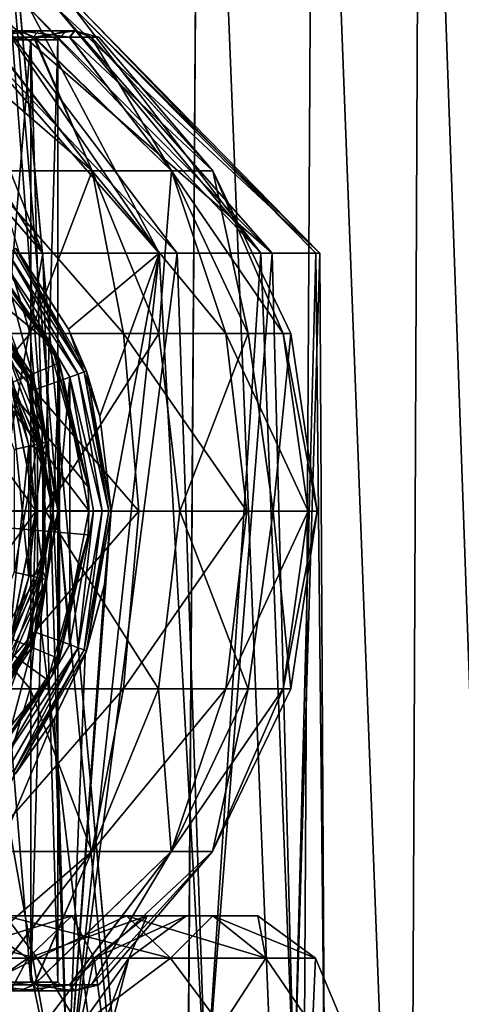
# Model space of a CAD drawing. Header units: metres. Extents: x -90 to 90, y -173 to 74.
# Tile 92 of 256: x -56.43 to -51.46, y 50.45 to 61.53. Entities that reach past the tile are written whole.
import ezdxf

# ---------------------------------------------------------------- set-up
doc = ezdxf.new("R2010")
doc.units = ezdxf.units.M
doc.layers.add('solid_509418', color=7, linetype='CONTINUOUS')

msp = doc.modelspace()

# ---------------------------------------------------------------- linework, layer by layer
at = {"layer": 'solid_509418'}
for points in [[(-54.587311, 41.5, -11.819594), (-57.339752, 41.5, -12.7249), (-57.148739, 69.558487, -12.683466)], [(-54.587311, 41.5, -11.819594), (-57.148739, 69.558487, -12.683466), (-54.399517, 69.558502, -11.731777)], [(-54.58865, 41.5, 11.820208), (-54.398487, 69.558495, 11.731284), (-57.148026, 69.558479, 12.683306)], [(-57.148026, 69.558479, 12.683306), (-56.197464, 57.240456, 12.43144), (-56, 56, 12.369317)], [(-54.58865, 41.5, 11.820208), (-57.148026, 69.558479, 12.683306), (-56, 56, 12.369317)], [(-57.148026, 69.558479, 12.683306), (-56.765438, 58.353294, 12.591172), (-56.197464, 57.240456, 12.43144)], [(-54.58865, 41.5, 11.820208), (-53.273357, 41.5, 11.124401), (-54.398487, 69.558495, 11.731284)], [(-53.272034, 41.5, -11.1236), (-54.587311, 41.5, -11.819594), (-54.399517, 69.558502, -11.731777)], [(-53.272034, 41.5, -11.1236), (-54.399517, 69.558502, -11.731777), (-53.116482, 69.558502, -11.028017)], [(-53.273357, 41.5, 11.124401), (-53.115471, 69.558502, 11.027386), (-54.398487, 69.558495, 11.731284)], [(-53.273357, 41.5, 11.124401), (-52.044079, 41.5, 10.281212), (-53.115471, 69.558502, 11.027386)], [(-52.042858, 41.5, -10.280268), (-53.272034, 41.5, -11.1236), (-53.116482, 69.558502, -11.028017)], [(-52.042858, 41.5, -10.280268), (-53.116482, 69.558502, -11.028017), (-51.920506, 69.558502, -10.184387)], [(-52.044079, 41.5, 10.281212), (-51.919579, 69.558502, 10.183653), (-53.115471, 69.558502, 11.027386)], [(-52.044079, 41.5, 10.281212), (-50.924114, 41.5, 9.307431), (-51.919579, 69.558502, 10.183653)], [(-50.923035, 41.5, -9.30638), (-52.042858, 41.5, -10.280268), (-51.920506, 69.558502, -10.184387)], [(-50.923035, 41.5, -9.30638), (-51.920506, 69.558502, -10.184387), (-50.827896, 69.558502, -9.212629)], [(-50.924114, 41.5, 9.307431), (-50.82708, 69.558502, 9.211816), (-51.919579, 69.558502, 10.183653)], [(-56.168663, 58.900002, -5.8584), (-57.875, 61.650002, -3.680608), (-58.546413, 61.650002, -3.993694)], [(-58.001099, 58.900002, -6.708532), (-56.168663, 58.900002, -5.8584), (-58.546413, 61.650002, -3.993694)], [(-56.168663, 58.900002, -5.8584), (-57.268154, 61.650002, -3.255689), (-57.875, 61.650002, -3.680608)], [(-54.858685, 58.900002, 4.750459), (-57.268154, 61.650002, 3.255689), (-56.744312, 61.650002, 2.731847)], [(-54.858685, 58.900002, 4.750459), (-56.429287, 58.900002, 6.020797), (-57.268154, 61.650002, 3.255689)], [(-54.655285, 58.900002, -4.5204), (-56.744312, 61.650002, -2.731847), (-57.268154, 61.650002, -3.255689)], [(-56.168663, 58.900002, -5.8584), (-54.655285, 58.900002, -4.5204), (-57.268154, 61.650002, -3.255689)], [(-54.858685, 58.900002, 4.750459), (-56.744312, 61.650002, 2.731847), (-56.319393, 61.650002, 2.125)], [(-53.586998, 58.900002, -2.805957), (-56.319393, 61.650002, -2.125), (-56.744312, 61.650002, -2.731847)], [(-54.655285, 58.900002, -4.5204), (-53.586998, 58.900002, -2.805957), (-56.744312, 61.650002, -2.731847)], [(-53.716232, 58.900002, 3.084518), (-56.319393, 61.650002, 2.125), (-56.006306, 61.650002, 1.453586)], [(-53.716232, 58.900002, 3.084518), (-54.858685, 58.900002, 4.750459), (-56.319393, 61.650002, 2.125)], [(-53.586998, 58.900002, -2.805957), (-56.006306, 61.650002, -1.453586), (-56.319393, 61.650002, -2.125)], [(-53.716232, 58.900002, 3.084518), (-56.006306, 61.650002, 1.453586), (-55.814568, 61.650002, 0.738005)], [(-53.052761, 58.900002, -0.857843), (-55.814568, 61.650002, -0.738005), (-56.006306, 61.650002, -1.453586)], [(-53.586998, 58.900002, -2.805957), (-53.052761, 58.900002, -0.857843), (-56.006306, 61.650002, -1.453586)], [(-53.097073, 58.900002, 1.161709), (-55.814568, 61.650002, 0.738005), (-55.75, 61.650002)], [(-53.097073, 58.900002, 1.161709), (-53.716232, 58.900002, 3.084518), (-55.814568, 61.650002, 0.738005)], [(-53.052761, 58.900002, -0.857843), (-55.75, 61.650002), (-55.814568, 61.650002, -0.738005)], [(-53.052761, 58.900002, -0.857843), (-53.097073, 58.900002, 1.161709), (-55.75, 61.650002)], [(-57.466496, 61.400002, 3.433861), (-56.784424, 61.330074, 3.090772), (-56.424908, 61.400002, 2.330418)], [(-57.466496, 61.400002, 3.433861), (-56.424908, 61.400002, 2.330418), (-57.100925, 61.400002, 2.899075)], [(-57.171574, 61.299999, 2.828427), (-57.100925, 61.400002, 2.899075), (-56.212009, 61.400002, 1.568668)], [(-57.171574, 61.299999, 2.828427), (-56.212009, 61.400002, 1.568668), (-56.304482, 61.299999, 1.530734)], [(-56.304482, 61.299999, -1.530734), (-57.100925, 61.400002, -2.899075), (-57.171574, 61.299999, -2.828427)], [(-56.424908, 61.400002, 2.330418), (-56.212009, 61.400002, 1.568668), (-57.100925, 61.400002, 2.899075)], [(-56.432484, 61.400002, -2.342019), (-57.100925, 61.400002, -2.899075), (-56.212009, 61.400002, -1.568668)], [(-56.304482, 61.299999, -1.530734), (-56.212009, 61.400002, -1.568668), (-57.100925, 61.400002, -2.899075)], [(-56.432484, 61.400002, -2.342019), (-56.27166, 61.330074, -2.447916), (-56.793423, 61.330074, -3.100108)], [(-56.424908, 61.400002, 2.330418), (-56.784424, 61.330074, 3.090772), (-56.263672, 61.330074, 2.435705)], [(-55.812431, 61.400002, -0.822662), (-56.27166, 61.330074, -2.447916), (-56.432484, 61.400002, -2.342019)], [(-55.812431, 61.400002, -0.822662), (-56.432484, 61.400002, -2.342019), (-56.212009, 61.400002, -1.568668)], [(-56.424908, 61.400002, 2.330418), (-56.263672, 61.330074, 2.435705), (-55.863056, 61.330074, 1.666879)], [(-56.424908, 61.400002, 2.330418), (-55.863056, 61.330074, 1.666879), (-55.809784, 61.400002, 0.809062)], [(-56.424908, 61.400002, 2.330418), (-55.809784, 61.400002, 0.809062), (-56.212009, 61.400002, 1.568668)], [(-56.304482, 61.299999, 1.530734), (-56.212009, 61.400002, 1.568668), (-55.900002, 61.400002)], [(-56.304482, 61.299999, 1.530734), (-55.900002, 61.400002), (-56, 61.299999)], [(-56, 61.299999), (-56.212009, 61.400002, -1.568668), (-56.304482, 61.299999, -1.530734)], [(-55.812431, 61.400002, -0.822662), (-55.868599, 61.330074, -1.680575), (-56.27166, 61.330074, -2.447916)], [(-55.809784, 61.400002, 0.809062), (-55.900002, 61.400002), (-56.212009, 61.400002, 1.568668)], [(-55.812431, 61.400002, -0.822662), (-56.212009, 61.400002, -1.568668), (-55.900002, 61.400002)], [(-56, 61.299999), (-55.900002, 61.400002), (-56.212009, 61.400002, -1.568668)], [(-55.809784, 61.400002, 0.809062), (-55.812431, 61.400002, -0.822662), (-55.900002, 61.400002)], [(-55.812431, 61.400002, -0.822662), (-55.623474, 61.330074, -0.859548), (-55.868599, 61.330074, -1.680575)], [(-55.809784, 61.400002, 0.809062), (-55.863056, 61.330074, 1.666879), (-55.620686, 61.330074, 0.845219)], [(-55.812431, 61.400002, -0.822662), (-55.539871, 61.330074, -0.00731), (-55.623474, 61.330074, -0.859548)], [(-55.809784, 61.400002, 0.809062), (-55.539871, 61.330074, -0.00731), (-55.812431, 61.400002, -0.822662)], [(-55.809784, 61.400002, 0.809062), (-55.620686, 61.330074, 0.845219), (-55.539871, 61.330074, -0.00731)], [(-55.61425, 59.824348, 3.800273), (-56.784424, 61.330074, 3.090772), (-57.351952, 61.330074, 3.58896)], [(-56.862564, 59.824348, 4.881944), (-55.61425, 59.824348, 3.800273), (-57.351952, 61.330074, 3.58896)], [(-56.304482, 50.700001, -1.530734), (-56.304482, 61.299999, -1.530734), (-57.171574, 61.299999, -2.828427)], [(-57.171574, 50.700001, -2.828427), (-56.304482, 50.700001, -1.530734), (-57.171574, 61.299999, -2.828427)], [(-57.171574, 50.700001, 2.828427), (-57.171574, 61.299999, 2.828427), (-56.304482, 61.299999, 1.530734)], [(-56.304482, 50.700001, 1.530734), (-57.171574, 50.700001, 2.828427), (-56.304482, 61.299999, 1.530734)], [(-55.61425, 59.824348, -3.800273), (-56.862564, 59.824348, -4.881944), (-56.793423, 61.330074, -3.100108)], [(-55.61425, 59.824348, -3.800273), (-56.793423, 61.330074, -3.100108), (-56.27166, 61.330074, -2.447916)], [(-55.61425, 59.824348, 3.800273), (-56.263672, 61.330074, 2.435705), (-56.784424, 61.330074, 3.090772)], [(-56, 50.700001), (-56, 61.299999), (-56.304482, 61.299999, -1.530734)], [(-56.304482, 50.700001, -1.530734), (-56, 50.700001), (-56.304482, 61.299999, -1.530734)], [(-56.304482, 50.700001, 1.530734), (-56, 61.299999), (-56, 50.700001)], [(-56.304482, 50.700001, 1.530734), (-56.304482, 61.299999, 1.530734), (-56, 61.299999)], [(-54.721245, 59.824348, -2.410727), (-56.27166, 61.330074, -2.447916), (-55.868599, 61.330074, -1.680575)], [(-54.721245, 59.824348, -2.410727), (-55.61425, 59.824348, -3.800273), (-56.27166, 61.330074, -2.447916)], [(-54.721245, 59.824348, 2.410727), (-55.863056, 61.330074, 1.666879), (-56.263672, 61.330074, 2.435705)], [(-55.61425, 59.824348, 3.800273), (-54.721245, 59.824348, 2.410727), (-56.263672, 61.330074, 2.435705)], [(-54.721245, 59.824348, -2.410727), (-55.868599, 61.330074, -1.680575), (-55.623474, 61.330074, -0.859548)], [(-54.25589, 59.824348, 0.825878), (-55.620686, 61.330074, 0.845219), (-55.863056, 61.330074, 1.666879)], [(-54.721245, 59.824348, 2.410727), (-54.25589, 59.824348, 0.825878), (-55.863056, 61.330074, 1.666879)], [(-54.25589, 59.824348, -0.825878), (-55.623474, 61.330074, -0.859548), (-55.539871, 61.330074, -0.00731)], [(-54.25589, 59.824348, -0.825878), (-54.721245, 59.824348, -2.410727), (-55.623474, 61.330074, -0.859548)], [(-54.25589, 59.824348, 0.825878), (-55.539871, 61.330074, -0.00731), (-55.620686, 61.330074, 0.845219)], [(-54.25589, 59.824348, 0.825878), (-54.25589, 59.824348, -0.825878), (-55.539871, 61.330074, -0.00731)], [(-56.111576, 57.902931, 7.063776), (-55.65844, 56.270809, 7.099362), (-58.75, 60.066586, 6.934354)], [(-55.650002, 56, 7.099988), (-58.75, 60.066586, 6.934354), (-55.65844, 56.270809, 7.099362)], [(-56.111576, 57.902931, 7.063776), (-58.75, 60.066586, 6.934354), (-57.195557, 59.245266, 6.994571)], [(-58.75, 56, 7.1), (-58.75, 60.066586, 6.934354), (-55.650002, 56, 7.099988)], [(-58.07283, 57.994358, -6.37268), (-56.862564, 59.824348, -4.881944), (-56.310673, 57.994358, -5.542011)], [(-56.310673, 57.994358, -5.542011), (-56.862564, 59.824348, -4.881944), (-55.61425, 59.824348, -3.800273)], [(-55.260128, 57.994358, 4.675322), (-55.61425, 59.824348, 3.800273), (-56.862564, 59.824348, 4.881944)], [(-55.260128, 57.994358, 4.675322), (-56.862564, 59.824348, 4.881944), (-56.816387, 57.994358, 5.84719)], [(-56.310673, 57.994358, -5.542011), (-55.61425, 59.824348, -3.800273), (-54.864399, 57.994358, -4.236821)], [(-54.864399, 57.994358, -4.236821), (-55.61425, 59.824348, -3.800273), (-54.721245, 59.824348, -2.410727)], [(-54.109707, 57.994358, 3.10314), (-54.721245, 59.824348, 2.410727), (-55.61425, 59.824348, 3.800273)], [(-54.109707, 57.994358, 3.10314), (-55.61425, 59.824348, 3.800273), (-55.260128, 57.994358, 4.675322)], [(-54.864399, 57.994358, -4.236821), (-54.721245, 59.824348, -2.410727), (-53.857853, 57.994358, -2.568864)], [(-53.857853, 57.994358, -2.568864), (-54.721245, 59.824348, -2.410727), (-54.25589, 59.824348, -0.825878)], [(-53.463631, 57.994358, 1.265261), (-54.25589, 59.824348, 0.825878), (-54.721245, 59.824348, 2.410727)], [(-53.463631, 57.994358, 1.265261), (-54.721245, 59.824348, 2.410727), (-54.109707, 57.994358, 3.10314)], [(-53.377213, 57.994358, -0.680954), (-54.25589, 59.824348, -0.825878), (-54.25589, 59.824348, 0.825878)], [(-53.857853, 57.994358, -2.568864), (-54.25589, 59.824348, -0.825878), (-53.377213, 57.994358, -0.680954)], [(-53.377213, 57.994358, -0.680954), (-54.25589, 59.824348, 0.825878), (-53.463631, 57.994358, 1.265261)], [(-56.111576, 57.902931, 7.063776), (-57.195557, 59.245266, 6.994571), (-57.02137, 59.170216, 7.1)], [(-56.111576, 57.902931, 7.063776), (-57.02137, 59.170216, 7.1), (-56.063255, 57.850555, 7.1)], [(-56.924084, 59.075916, 8), (-56.063255, 57.850555, 7.1), (-57.02137, 59.170216, 7.1)], [(-56.924084, 59.075916, 8), (-57.206829, 58.792946, 8), (-56.350666, 57.511497, 8)], [(-55.981125, 57.664673, 8), (-56.063255, 57.850555, 7.1), (-56.924084, 59.075916, 8)], [(-55.981125, 57.664673, 8), (-56.924084, 59.075916, 8), (-56.350666, 57.511497, 8)], [(-56.552872, 58.892483, 7.973259), (-56.496723, 58.939598, 7.900002), (-55.702595, 57.564129, 7.900002)], [(-55.702595, 57.564129, 7.900002), (-56.496723, 58.939598, 7.900002), (-56.476067, 58.956669, 7.8)], [(-56.476067, 58.956669, 7.8), (-56.429287, 58.900002, 6.020797), (-55.879715, 58.045383, 5.658908)], [(-55.67717, 57.572624, 7.8), (-56.476067, 58.956669, 7.8), (-55.879715, 58.045383, 5.658908)], [(-55.702595, 57.564129, 7.900002), (-56.476067, 58.956669, 7.8), (-55.67717, 57.572624, 7.8)], [(-58.001099, 58.900002, -6.708532), (-57.836544, 49.400002, -6.657051), (-56.168663, 58.900002, -5.8584)], [(-56.168663, 58.900002, -5.8584), (-57.836544, 49.400002, -6.657051), (-55.88625, 49.400002, -5.663538)], [(-57.160965, 58.839035, 9.7), (-56.290623, 57.536472, 9.7), (-57.345291, 58.654709, 9.070675)], [(-56.530544, 57.437096, 10.328336), (-56.290623, 57.536472, 9.7), (-57.160965, 58.839035, 9.7)], [(-56.628868, 58.827408, 8), (-56.241516, 57.368198, 8), (-56.935478, 58.570683, 8)], [(-55.771473, 57.539059, 7.973259), (-56.628868, 58.827408, 8), (-56.552872, 58.892483, 7.973259)], [(-56.628868, 58.827408, 8), (-55.864948, 57.503483, 8), (-56.241516, 57.368198, 8)], [(-55.771473, 57.539059, 7.973259), (-55.864948, 57.503483, 8), (-56.628868, 58.827408, 8)], [(-55.771473, 57.539059, 7.973259), (-56.552872, 58.892483, 7.973259), (-55.702595, 57.564129, 7.900002)], [(-55.879715, 58.045383, 5.658908), (-56.429287, 58.900002, 6.020797), (-54.858685, 58.900002, 4.750459)], [(-56.168663, 58.900002, -5.8584), (-55.88625, 49.400002, -5.663538), (-54.655285, 58.900002, -4.5204)], [(-54.655285, 58.900002, -4.5204), (-55.88625, 49.400002, -5.663538), (-54.336464, 49.400002, -4.113751)], [(-54.858685, 58.900002, 4.750459), (-54.336464, 49.400002, 4.113751), (-55.88625, 49.400002, 5.663538)], [(-55.400002, 56, 5.276362), (-54.858685, 58.900002, 4.750459), (-55.88625, 49.400002, 5.663538)], [(-55.525459, 57.066784, 5.383167), (-55.879715, 58.045383, 5.658908), (-54.858685, 58.900002, 4.750459)], [(-55.400002, 56, 5.276362), (-55.525459, 57.066784, 5.383167), (-54.858685, 58.900002, 4.750459)], [(-53.716232, 58.900002, 3.084518), (-54.336464, 49.400002, 4.113751), (-54.858685, 58.900002, 4.750459)], [(-54.655285, 58.900002, -4.5204), (-54.336464, 49.400002, -4.113751), (-53.586998, 58.900002, -2.805957)], [(-53.586998, 58.900002, -2.805957), (-54.336464, 49.400002, -4.113751), (-53.342949, 49.400002, -2.163454)], [(-53.716232, 58.900002, 3.084518), (-53.342949, 49.400002, 2.163454), (-54.336464, 49.400002, 4.113751)], [(-53.097073, 58.900002, 1.161709), (-53.342949, 49.400002, 2.163454), (-53.716232, 58.900002, 3.084518)], [(-53.586998, 58.900002, -2.805957), (-53.342949, 49.400002, -2.163454), (-53.052761, 58.900002, -0.857843)], [(-53.052761, 58.900002, -0.857843), (-53.342949, 49.400002, -2.163454), (-53, 49.400002)], [(-53.097073, 58.900002, 1.161709), (-53, 49.400002), (-53.342949, 49.400002, 2.163454)], [(-53.052761, 58.900002, -0.857843), (-53, 49.400002), (-53.097073, 58.900002, 1.161709)], [(-56.358101, 57.529404, 8.5), (-56.350666, 57.511497, 8), (-57.206829, 58.792946, 8)], [(-56.731968, 58.218662, 8.5), (-56.358101, 57.529404, 8.5), (-57.206829, 58.792946, 8)], [(-56.290623, 57.536472, 9.7), (-56.531456, 57.436718, 9.070675), (-57.345291, 58.654709, 9.070675)], [(-56.241516, 57.368198, 8), (-56.765438, 58.353294, 12.591172), (-56.935478, 58.570683, 8)], [(-56.241516, 57.368198, 8), (-56.197464, 57.240456, 12.43144), (-56.765438, 58.353294, 12.591172)], [(-56.802101, 58.136913, 12.356774), (-56.352959, 57.517101, 12.051724), (-56.720654, 58.201904, 12.051724)], [(-56.629929, 57.945709, 8.641421), (-56.358101, 57.529404, 8.5), (-56.731968, 58.218662, 8.5)], [(-56.720654, 58.201904, 12.051724), (-56.357918, 57.528965, 10.9), (-56.731792, 58.218403, 10.9)], [(-56.629929, 57.945709, 10.758578), (-56.731792, 58.218403, 10.9), (-56.357918, 57.528965, 10.9)], [(-56.720654, 58.201904, 12.051724), (-56.352959, 57.517101, 12.051724), (-56.357918, 57.528965, 10.9)], [(-56.227749, 56.750389, 12.356774), (-56.802101, 58.136913, 12.356774), (-57.012558, 57.968674, 12.535121)], [(-56.227749, 56.750389, 12.356774), (-56.352959, 57.517101, 12.051724), (-56.802101, 58.136913, 12.356774)], [(-55.67717, 57.572624, 7.8), (-55.879715, 58.045383, 5.658908), (-55.525459, 57.066784, 5.383167)], [(-58.07283, 57.994358, -6.37268), (-56.310673, 57.994358, -5.542011), (-57.98196, 55.995949, -6.650563)], [(-56.310673, 57.994358, -5.542011), (-56.13781, 55.995949, -5.778059), (-57.98196, 55.995949, -6.650563)], [(-56.227749, 56.750389, 12.356774), (-57.012558, 57.968674, 12.535121), (-56.489494, 56.690533, 12.535121)], [(-56.816387, 57.994358, 5.84719), (-56.728462, 55.995949, 6.131845), (-55.088936, 55.995949, 4.917717)], [(-55.260128, 57.994358, 4.675322), (-56.816387, 57.994358, 5.84719), (-55.088936, 55.995949, 4.917717)], [(-56.629929, 57.945709, 10.758578), (-56.357918, 57.528965, 10.9), (-56.127678, 56.779503, 10.9)], [(-56.629929, 57.945709, 10.758578), (-56.127678, 56.779503, 10.9), (-56.167698, 56.675739, 10.758578)], [(-56.629929, 57.945709, 10.758578), (-56.167698, 56.675739, 10.758578), (-56.542458, 57.451813, 10.7)], [(-56.629929, 57.945709, 8.641421), (-56.542606, 57.452168, 8.7), (-56.323875, 56.740524, 8.7)], [(-56.629929, 57.945709, 8.641421), (-56.323875, 56.740524, 8.7), (-56.167698, 56.675739, 8.641421)], [(-56.629929, 57.945709, 8.641421), (-56.167698, 56.675739, 8.641421), (-56.358101, 57.529404, 8.5)], [(-56.310673, 57.994358, -5.542011), (-54.864399, 57.994358, -4.236821), (-56.13781, 55.995949, -5.778059)], [(-54.864399, 57.994358, -4.236821), (-54.626461, 55.995949, -4.407669), (-56.13781, 55.995949, -5.778059)], [(-55.260128, 57.994358, 4.675322), (-55.088936, 55.995949, 4.917717), (-53.872589, 55.995949, 3.279837)], [(-54.109707, 57.994358, 3.10314), (-55.260128, 57.994358, 4.675322), (-53.872589, 55.995949, 3.279837)], [(-54.864399, 57.994358, -4.236821), (-53.857853, 57.994358, -2.568864), (-54.626461, 55.995949, -4.407669)], [(-53.857853, 57.994358, -2.568864), (-53.57814, 55.995949, -2.657476), (-54.626461, 55.995949, -4.407669)], [(-54.109707, 57.994358, 3.10314), (-53.872589, 55.995949, 3.279837), (-53.184231, 55.995949, 1.359338)], [(-53.463631, 57.994358, 1.265261), (-54.109707, 57.994358, 3.10314), (-53.184231, 55.995949, 1.359338)], [(-53.857853, 57.994358, -2.568864), (-53.377213, 57.994358, -0.680954), (-53.57814, 55.995949, -2.657476)], [(-53.377213, 57.994358, -0.680954), (-53.083179, 55.995949, -0.678293), (-53.57814, 55.995949, -2.657476)], [(-53.463631, 57.994358, 1.265261), (-53.184231, 55.995949, 1.359338), (-53.083179, 55.995949, -0.678293)], [(-53.377213, 57.994358, -0.680954), (-53.463631, 57.994358, 1.265261), (-53.083179, 55.995949, -0.678293)], [(-56.111576, 57.902931, 7.063776), (-56.063255, 57.850555, 7.1), (-55.65844, 56.270809, 7.099362)], [(-55.981125, 57.664673, 8), (-55.65844, 56.270809, 7.099362), (-56.063255, 57.850555, 7.1)], [(-55.981125, 57.664673, 8), (-56.350666, 57.511497, 8), (-56.050034, 56, 8)], [(-55.981125, 54.335327, 8), (-55.981125, 57.664673, 8), (-56.050034, 56, 8)], [(-55.650002, 56, 8), (-55.65844, 56.270809, 7.099362), (-55.981125, 57.664673, 8)], [(-55.981125, 54.335327, 8), (-55.650002, 56, 8), (-55.981125, 57.664673, 8)], [(-56.290623, 57.536472, 9.7), (-55.985001, 56, 9.7), (-56.531456, 57.436718, 9.070675)], [(-56.530544, 57.437096, 10.328336), (-56.244686, 56, 10.328336), (-56.290623, 57.536472, 9.7)], [(-56.358101, 57.529404, 8.5), (-56.127804, 56.780117, 8.5), (-56.350666, 57.511497, 8)], [(-56.167698, 56.675739, 8.641421), (-56.127804, 56.780117, 8.5), (-56.358101, 57.529404, 8.5)], [(-56.352959, 57.517101, 12.051724), (-56.127678, 56.779503, 10.9), (-56.357918, 57.528965, 10.9)], [(-56.352959, 57.517101, 12.051724), (-56.12648, 56.773533, 12.051724), (-56.127678, 56.779503, 10.9)], [(-56.227749, 56.750389, 12.356774), (-56.12648, 56.773533, 12.051724), (-56.352959, 57.517101, 12.051724)], [(-56.049999, 56.00013, 8.5), (-56.050034, 56, 8), (-56.350666, 57.511497, 8)], [(-56.127804, 56.780117, 8.5), (-56.049999, 56.00013, 8.5), (-56.350666, 57.511497, 8)], [(-56.244686, 56, 10.328336), (-55.985001, 56, 9.7), (-56.290623, 57.536472, 9.7)], [(-55.864948, 57.503483, 8), (-56, 56, 8), (-56.241516, 57.368198, 8)], [(-55.864975, 54.496433, 8), (-56, 56, 8), (-55.864948, 57.503483, 8)], [(-55.864975, 54.496433, 8), (-55.864948, 57.503483, 8), (-55.599998, 56, 8)], [(-55.500095, 56, 7.973259), (-55.864948, 57.503483, 8), (-55.771473, 57.539059, 7.973259)], [(-55.500095, 56, 7.973259), (-55.599998, 56, 8), (-55.864948, 57.503483, 8)], [(-55.771473, 57.539059, 7.973259), (-55.702595, 57.564129, 7.900002), (-55.426796, 56, 7.900002)], [(-55.500095, 56, 7.973259), (-55.771473, 57.539059, 7.973259), (-55.426796, 56, 7.900002)], [(-55.702595, 57.564129, 7.900002), (-55.67717, 57.572624, 7.8), (-55.400002, 56, 7.8)], [(-55.426796, 56, 7.900002), (-55.702595, 57.564129, 7.900002), (-55.400002, 56, 7.8)], [(-55.67717, 57.572624, 7.8), (-55.525459, 57.066784, 5.383167), (-55.400002, 56, 5.276362)], [(-55.67717, 57.572624, 7.8), (-55.400002, 56, 5.276362), (-55.400002, 56, 7.8)], [(-56.531456, 57.436718, 9.070675), (-56.245674, 56, 9.070675), (-57.113522, 57.195618, 8.81)], [(-56.874302, 56, 10.59), (-56.244686, 56, 10.328336), (-56.530544, 57.437096, 10.328336)], [(-56.542458, 57.451813, 10.7), (-56.323997, 55.258881, 10.7), (-56.542904, 54.547131, 10.7)], [(-56.542519, 54.548046, 8.7), (-56.323875, 56.740524, 8.7), (-56.542606, 57.452168, 8.7)], [(-56.542458, 57.451813, 10.7), (-56.323772, 56.739998, 10.7), (-56.323997, 55.258881, 10.7)], [(-56.167698, 56.675739, 10.758578), (-56.323772, 56.739998, 10.7), (-56.542458, 57.451813, 10.7)], [(-55.985001, 56, 9.7), (-56.245674, 56, 9.070675), (-56.531456, 57.436718, 9.070675)], [(-56.241516, 57.368198, 8), (-56, 56, 8), (-56.197464, 57.240456, 12.43144)], [(-56.245674, 56, 9.070675), (-56.875698, 56, 8.81), (-57.113522, 57.195618, 8.81)], [(-56, 56, 8), (-56, 56, 12.369317), (-56.197464, 57.240456, 12.43144)], [(-56.542519, 54.548046, 8.7), (-56.32383, 55.259701, 8.7), (-56.323875, 56.740524, 8.7)], [(-56.227749, 56.750389, 12.356774), (-56.489494, 56.690533, 12.535121), (-56.489471, 55.309582, 12.535121)], [(-56.227749, 55.249611, 12.356774), (-56.227749, 56.750389, 12.356774), (-56.489471, 55.309582, 12.535121)], [(-56.323772, 56.739998, 10.7), (-56.25, 55.999428, 10.7), (-56.323997, 55.258881, 10.7)], [(-56.32383, 55.259701, 8.7), (-56.25, 56.000114, 8.7), (-56.323875, 56.740524, 8.7)], [(-56.167698, 56.675739, 8.641421), (-56.323875, 56.740524, 8.7), (-56.25, 56.000114, 8.7)], [(-56.167698, 56.675739, 10.758578), (-56.25, 55.999428, 10.7), (-56.323772, 56.739998, 10.7)], [(-56.227749, 56.750389, 12.356774), (-56.049999, 56.000069, 12.051724), (-56.12648, 56.773533, 12.051724)], [(-56.227749, 55.249611, 12.356774), (-56.049999, 56.000069, 12.051724), (-56.227749, 56.750389, 12.356774)], [(-56.167698, 56.675739, 8.641421), (-56.049999, 56.00013, 8.5), (-56.127804, 56.780117, 8.5)], [(-56.167698, 56.675739, 10.758578), (-56.127678, 56.779503, 10.9), (-56.049999, 55.999352, 10.9)], [(-56.049999, 56.000069, 12.051724), (-56.049999, 55.999352, 10.9), (-56.127678, 56.779503, 10.9)], [(-56.12648, 56.773533, 12.051724), (-56.049999, 56.000069, 12.051724), (-56.127678, 56.779503, 10.9)], [(-56.167698, 56.675739, 10.758578), (-56.167698, 55.324261, 10.758578), (-56.25, 55.999428, 10.7)], [(-56.167698, 56.675739, 8.641421), (-56.25, 56.000114, 8.7), (-56.167698, 55.324261, 8.641421)], [(-56.167698, 56.675739, 10.758578), (-56.049999, 55.999352, 10.9), (-56.167698, 55.324261, 10.758578)], [(-56.167698, 56.675739, 8.641421), (-56.167698, 55.324261, 8.641421), (-56.049999, 56.00013, 8.5)], [(-55.650002, 56, 7.099988), (-55.65844, 56.270809, 7.099362), (-55.650002, 56, 8)], [(-58.75, 56, 7.1), (-55.65844, 55.729191, 7.099362), (-56.111546, 54.09713, 7.063778)], [(-58.75, 56, 7.1), (-55.650002, 56, 7.099988), (-55.65844, 55.729191, 7.099362)], [(-58.75, 56, 7.1), (-56.111546, 54.09713, 7.063778), (-57.195538, 52.754753, 6.994573)], [(-57.98196, 55.995949, -6.650563), (-56.312084, 53.997883, -5.540154), (-58.073574, 53.997883, -6.370472)], [(-57.98196, 55.995949, -6.650563), (-56.13781, 55.995949, -5.778059), (-56.312084, 53.997883, -5.540154)], [(-57.112232, 54.803848, 10.59), (-56.530544, 54.562904, 10.328336), (-56.244686, 56, 10.328336)], [(-56.874302, 56, 10.59), (-57.112232, 54.803848, 10.59), (-56.244686, 56, 10.328336)], [(-56.245674, 56, 9.070675), (-56.531456, 54.563282, 9.070675), (-56.875698, 56, 8.81)], [(-55.088936, 55.995949, 4.917717), (-56.816921, 53.997883, 5.84483), (-55.261372, 53.997883, 4.673269)], [(-55.088936, 55.995949, 4.917717), (-56.728462, 55.995949, 6.131845), (-56.816921, 53.997883, 5.84483)], [(-56.290623, 54.463528, 9.7), (-56.531456, 54.563282, 9.070675), (-56.245674, 56, 9.070675)], [(-56.530544, 54.562904, 10.328336), (-56.290623, 54.463528, 9.7), (-55.985001, 56, 9.7)], [(-56.244686, 56, 10.328336), (-56.530544, 54.562904, 10.328336), (-55.985001, 56, 9.7)], [(-56.12775, 55.220139, 8.5), (-56.350666, 54.488503, 8), (-56.050034, 56, 8)], [(-55.981125, 54.335327, 8), (-56.050034, 56, 8), (-56.350666, 54.488503, 8)], [(-56.167698, 55.324261, 10.758578), (-56.323997, 55.258881, 10.7), (-56.25, 55.999428, 10.7)], [(-56.167698, 55.324261, 8.641421), (-56.25, 56.000114, 8.7), (-56.32383, 55.259701, 8.7)], [(-56.13781, 55.995949, -5.778059), (-54.866337, 53.997883, -4.235508), (-56.312084, 53.997883, -5.540154)], [(-55.985001, 56, 9.7), (-56.290623, 54.463528, 9.7), (-56.245674, 56, 9.070675)], [(-56.241516, 54.631802, 8), (-56.197144, 54.760506, 12.431343), (-56, 56, 12.369317)], [(-56, 56, 8), (-56.241516, 54.631802, 8), (-56, 56, 12.369317)], [(-55.864975, 54.496433, 8), (-56.241516, 54.631802, 8), (-56, 56, 8)], [(-56.227749, 55.249611, 12.356774), (-56.126453, 55.226597, 12.051724), (-56.049999, 56.000069, 12.051724)], [(-56.197144, 54.760506, 12.431343), (-54.58865, 41.5, 11.820208), (-56, 56, 12.369317)], [(-56.167698, 55.324261, 8.641421), (-56.12775, 55.220139, 8.5), (-56.049999, 56.00013, 8.5)], [(-56.167698, 55.324261, 10.758578), (-56.049999, 55.999352, 10.9), (-56.127934, 55.219223, 10.9)], [(-56.13781, 55.995949, -5.778059), (-54.626461, 55.995949, -4.407669), (-54.866337, 53.997883, -4.235508)], [(-56.126453, 55.226597, 12.051724), (-56.127934, 55.219223, 10.9), (-56.049999, 55.999352, 10.9)], [(-56.049999, 56.00013, 8.5), (-56.12775, 55.220139, 8.5), (-56.050034, 56, 8)], [(-56.049999, 56.000069, 12.051724), (-56.126453, 55.226597, 12.051724), (-56.049999, 55.999352, 10.9)], [(-55.650002, 56, 7.099988), (-55.981125, 54.335327, 8), (-55.65844, 55.729191, 7.099362)], [(-55.650002, 56, 7.099988), (-55.650002, 56, 8), (-55.981125, 54.335327, 8)], [(-55.475338, 55.171387, 5.341108), (-55.400002, 56, 5.276362), (-55.88625, 49.400002, 5.663538)], [(-55.771473, 54.460941, 7.973259), (-55.864975, 54.496433, 8), (-55.599998, 56, 8)], [(-55.771473, 54.460941, 7.973259), (-55.599998, 56, 8), (-55.500095, 56, 7.973259)], [(-55.771473, 54.460941, 7.973259), (-55.500095, 56, 7.973259), (-55.702595, 54.435871, 7.900002)], [(-55.702595, 54.435871, 7.900002), (-55.426796, 56, 7.900002), (-55.677162, 54.427399, 7.8)], [(-55.702595, 54.435871, 7.900002), (-55.500095, 56, 7.973259), (-55.426796, 56, 7.900002)], [(-55.677162, 54.427399, 7.8), (-55.400002, 56, 7.8), (-55.475338, 55.171387, 5.341108)], [(-55.426796, 56, 7.900002), (-55.400002, 56, 7.8), (-55.677162, 54.427399, 7.8)], [(-55.400002, 56, 7.8), (-55.400002, 56, 5.276362), (-55.475338, 55.171387, 5.341108)], [(-53.872589, 55.995949, 3.279837), (-55.261372, 53.997883, 4.673269), (-54.111526, 53.997883, 3.101602)], [(-53.872589, 55.995949, 3.279837), (-55.088936, 55.995949, 4.917717), (-55.261372, 53.997883, 4.673269)], [(-54.626461, 55.995949, -4.407669), (-53.860115, 53.997883, -2.568235), (-54.866337, 53.997883, -4.235508)], [(-54.626461, 55.995949, -4.407669), (-53.57814, 55.995949, -2.657476), (-53.860115, 53.997883, -2.568235)], [(-53.184231, 55.995949, 1.359338), (-54.111526, 53.997883, 3.101602), (-53.465832, 53.997883, 1.264387)], [(-53.184231, 55.995949, 1.359338), (-53.872589, 55.995949, 3.279837), (-54.111526, 53.997883, 3.101602)], [(-53.57814, 55.995949, -2.657476), (-53.379566, 53.997883, -0.68108), (-53.860115, 53.997883, -2.568235)], [(-53.57814, 55.995949, -2.657476), (-53.083179, 55.995949, -0.678293), (-53.379566, 53.997883, -0.68108)], [(-53.083179, 55.995949, -0.678293), (-53.465832, 53.997883, 1.264387), (-53.379566, 53.997883, -0.68108)], [(-53.083179, 55.995949, -0.678293), (-53.184231, 55.995949, 1.359338), (-53.465832, 53.997883, 1.264387)], [(-56.111546, 54.09713, 7.063778), (-55.65844, 55.729191, 7.099362), (-56.063259, 54.149445, 7.1)], [(-55.981125, 54.335327, 8), (-56.063259, 54.149445, 7.1), (-55.65844, 55.729191, 7.099362)], [(-56.227749, 55.249611, 12.356774), (-56.489471, 55.309582, 12.535121), (-57.012505, 54.031403, 12.535121)], [(-56.167698, 55.324261, 10.758578), (-56.358421, 54.469833, 10.9), (-56.629929, 54.054291, 10.758578)], [(-56.167698, 55.324261, 10.758578), (-56.629929, 54.054291, 10.758578), (-56.323997, 55.258881, 10.7)], [(-56.167698, 55.324261, 8.641421), (-56.542519, 54.548046, 8.7), (-56.629929, 54.054291, 8.641421)], [(-56.167698, 55.324261, 8.641421), (-56.629929, 54.054291, 8.641421), (-56.12775, 55.220139, 8.5)], [(-56.167698, 55.324261, 8.641421), (-56.32383, 55.259701, 8.7), (-56.542519, 54.548046, 8.7)], [(-56.167698, 55.324261, 10.758578), (-56.127934, 55.219223, 10.9), (-56.358421, 54.469833, 10.9)], [(-56.802101, 53.863087, 12.356774), (-56.227749, 55.249611, 12.356774), (-57.012505, 54.031403, 12.535121)], [(-56.802101, 53.863087, 12.356774), (-56.126453, 55.226597, 12.051724), (-56.227749, 55.249611, 12.356774)], [(-56.802101, 53.863087, 12.356774), (-56.352913, 54.483009, 12.051724), (-56.126453, 55.226597, 12.051724)], [(-56.629929, 54.054291, 10.758578), (-56.542904, 54.547131, 10.7), (-56.323997, 55.258881, 10.7)], [(-56.629929, 54.054291, 8.641421), (-56.357998, 54.47084, 8.5), (-56.12775, 55.220139, 8.5)], [(-56.352913, 54.483009, 12.051724), (-56.358421, 54.469833, 10.9), (-56.127934, 55.219223, 10.9)], [(-56.12775, 55.220139, 8.5), (-56.357998, 54.47084, 8.5), (-56.350666, 54.488503, 8)], [(-56.126453, 55.226597, 12.051724), (-56.352913, 54.483009, 12.051724), (-56.127934, 55.219223, 10.9)], [(-55.692829, 54.384964, 5.517996), (-55.475338, 55.171387, 5.341108), (-55.88625, 49.400002, 5.663538)], [(-55.677162, 54.427399, 7.8), (-55.475338, 55.171387, 5.341108), (-55.692829, 54.384964, 5.517996)], [(-56.197144, 54.760506, 12.431343), (-56.764362, 53.648182, 12.590896), (-54.58865, 41.5, 11.820208)], [(-56.241516, 54.631802, 8), (-56.764362, 53.648182, 12.590896), (-56.197144, 54.760506, 12.431343)], [(-56.241516, 54.631802, 8), (-56.935478, 53.429317, 8), (-56.764362, 53.648182, 12.590896)], [(-56.628929, 53.17252, 8), (-56.935478, 53.429317, 8), (-56.241516, 54.631802, 8)], [(-55.864975, 54.496433, 8), (-56.628929, 53.17252, 8), (-56.241516, 54.631802, 8)], [(-56.530544, 54.562904, 10.328336), (-57.344593, 53.344593, 10.328336), (-56.290623, 54.463528, 9.7)], [(-56.290623, 54.463528, 9.7), (-57.160965, 53.160965, 9.7), (-56.531456, 54.563282, 9.070675)], [(-55.771473, 54.460941, 7.973259), (-56.628929, 53.17252, 8), (-55.864975, 54.496433, 8)], [(-57.344593, 53.344593, 10.328336), (-57.160965, 53.160965, 9.7), (-56.290623, 54.463528, 9.7)], [(-56.731819, 53.781555, 8.5), (-57.206829, 53.207054, 8), (-56.350666, 54.488503, 8)], [(-56.924084, 52.924084, 8), (-56.350666, 54.488503, 8), (-57.206829, 53.207054, 8)], [(-56.924084, 52.924084, 8), (-55.981125, 54.335327, 8), (-56.350666, 54.488503, 8)], [(-56.802101, 53.863087, 12.356774), (-56.720596, 53.798183, 12.051724), (-56.352913, 54.483009, 12.051724)], [(-56.720596, 53.798183, 12.051724), (-56.732521, 53.780521, 10.9), (-56.358421, 54.469833, 10.9)], [(-56.629929, 54.054291, 10.758578), (-56.358421, 54.469833, 10.9), (-56.732521, 53.780521, 10.9)], [(-56.357998, 54.47084, 8.5), (-56.731819, 53.781555, 8.5), (-56.350666, 54.488503, 8)], [(-56.629929, 54.054291, 8.641421), (-56.731819, 53.781555, 8.5), (-56.357998, 54.47084, 8.5)], [(-56.352913, 54.483009, 12.051724), (-56.720596, 53.798183, 12.051724), (-56.358421, 54.469833, 10.9)], [(-56.552872, 53.107517, 7.973259), (-56.628929, 53.17252, 8), (-55.771473, 54.460941, 7.973259)], [(-56.552872, 53.107517, 7.973259), (-55.771473, 54.460941, 7.973259), (-56.496723, 53.060402, 7.900002)], [(-55.771473, 54.460941, 7.973259), (-55.702595, 54.435871, 7.900002), (-56.496723, 53.060402, 7.900002)], [(-56.496723, 53.060402, 7.900002), (-55.702595, 54.435871, 7.900002), (-56.476055, 53.043346, 7.8)], [(-55.702595, 54.435871, 7.900002), (-55.677162, 54.427399, 7.8), (-56.476055, 53.043346, 7.8)], [(-56.476055, 53.043346, 7.8), (-55.677162, 54.427399, 7.8), (-56.035645, 53.666691, 5.769219)], [(-55.677162, 54.427399, 7.8), (-55.692829, 54.384964, 5.517996), (-56.035645, 53.666691, 5.769219)], [(-56.035645, 53.666691, 5.769219), (-55.692829, 54.384964, 5.517996), (-55.88625, 49.400002, 5.663538)], [(-56.924084, 52.924084, 8), (-56.063259, 54.149445, 7.1), (-55.981125, 54.335327, 8)], [(-57.195538, 52.754753, 6.994573), (-56.111546, 54.09713, 7.063778), (-57.02137, 52.829784, 7.1)], [(-56.111546, 54.09713, 7.063778), (-56.063259, 54.149445, 7.1), (-57.02137, 52.829784, 7.1)], [(-56.924084, 52.924084, 8), (-57.02137, 52.829784, 7.1), (-56.063259, 54.149445, 7.1)], [(-58.073574, 53.997883, -6.370472), (-56.312084, 53.997883, -5.540154), (-56.864979, 52.168892, -4.878191)], [(-55.261372, 53.997883, 4.673269), (-56.864979, 52.168892, 4.878191), (-55.617622, 52.168892, 3.797352)], [(-55.261372, 53.997883, 4.673269), (-56.816921, 53.997883, 5.84483), (-56.864979, 52.168892, 4.878191)], [(-56.312084, 53.997883, -5.540154), (-55.617622, 52.168892, -3.797352), (-56.864979, 52.168892, -4.878191)], [(-56.312084, 53.997883, -5.540154), (-54.866337, 53.997883, -4.235508), (-55.617622, 52.168892, -3.797352)], [(-54.111526, 53.997883, 3.101602), (-55.617622, 52.168892, 3.797352), (-54.7253, 52.168892, 2.408874)], [(-54.111526, 53.997883, 3.101602), (-55.261372, 53.997883, 4.673269), (-55.617622, 52.168892, 3.797352)], [(-54.866337, 53.997883, -4.235508), (-54.7253, 52.168892, -2.408874), (-55.617622, 52.168892, -3.797352)], [(-54.866337, 53.997883, -4.235508), (-53.860115, 53.997883, -2.568235), (-54.7253, 52.168892, -2.408874)], [(-53.465832, 53.997883, 1.264387), (-54.7253, 52.168892, 2.408874), (-54.260307, 52.168892, 0.825243)], [(-53.465832, 53.997883, 1.264387), (-54.111526, 53.997883, 3.101602), (-54.7253, 52.168892, 2.408874)], [(-53.860115, 53.997883, -2.568235), (-54.260307, 52.168892, -0.825243), (-54.7253, 52.168892, -2.408874)], [(-53.379566, 53.997883, -0.68108), (-54.260307, 52.168892, 0.825243), (-54.260307, 52.168892, -0.825243)], [(-53.379566, 53.997883, -0.68108), (-53.465832, 53.997883, 1.264387), (-54.260307, 52.168892, 0.825243)], [(-53.860115, 53.997883, -2.568235), (-53.379566, 53.997883, -0.68108), (-54.260307, 52.168892, -0.825243)], [(-56.035645, 53.666691, 5.769219), (-55.88625, 49.400002, 5.663538), (-57.836544, 49.400002, 6.657051)], [(-56.493835, 53.022282, 6.058614), (-56.035645, 53.666691, 5.769219), (-57.836544, 49.400002, 6.657051)], [(-56.764362, 53.648182, 12.590896), (-57.340668, 41.5, 12.725091), (-54.58865, 41.5, 11.820208)], [(-56.476055, 53.043346, 7.8), (-56.035645, 53.666691, 5.769219), (-56.493835, 53.022282, 6.058614)], [(-55.617622, 52.168892, -3.797352), (-56.787434, 50.669926, -3.093899), (-57.354603, 50.669926, -3.590915)], [(-56.864979, 52.168892, -4.878191), (-55.617622, 52.168892, -3.797352), (-57.354603, 50.669926, -3.590915)], [(-55.617622, 52.168892, 3.797352), (-56.864979, 52.168892, 4.878191), (-56.789288, 50.669926, 3.095822)], [(-55.617622, 52.168892, 3.797352), (-56.789288, 50.669926, 3.095822), (-56.268139, 50.669926, 2.442543)], [(-55.617622, 52.168892, -3.797352), (-56.266495, 50.669926, -2.440028), (-56.787434, 50.669926, -3.093899)], [(-54.7253, 52.168892, 2.408874), (-56.268139, 50.669926, 2.442543), (-55.866253, 50.669926, 1.67479)], [(-54.7253, 52.168892, 2.408874), (-55.617622, 52.168892, 3.797352), (-56.268139, 50.669926, 2.442543)], [(-54.7253, 52.168892, -2.408874), (-55.865108, 50.669926, -1.671969), (-56.266495, 50.669926, -2.440028)], [(-55.617622, 52.168892, -3.797352), (-54.7253, 52.168892, -2.408874), (-56.266495, 50.669926, -2.440028)], [(-54.7253, 52.168892, 2.408874), (-55.866253, 50.669926, 1.67479), (-55.622326, 50.669926, 0.853676)], [(-54.260307, 52.168892, -0.825243), (-55.62175, 50.669926, -0.850724), (-55.865108, 50.669926, -1.671969)], [(-54.7253, 52.168892, -2.408874), (-54.260307, 52.168892, -0.825243), (-55.865108, 50.669926, -1.671969)], [(-54.260307, 52.168892, 0.825243), (-55.622326, 50.669926, 0.853676), (-55.539867, 50.669926, 0.001506)], [(-54.260307, 52.168892, 0.825243), (-54.7253, 52.168892, 2.408874), (-55.622326, 50.669926, 0.853676)], [(-54.260307, 52.168892, -0.825243), (-55.539867, 50.669926, 0.001506), (-55.62175, 50.669926, -0.850724)], [(-54.260307, 52.168892, -0.825243), (-54.260307, 52.168892, 0.825243), (-55.539867, 50.669926, 0.001506)], [(-56.231834, 50.969997, 5.863379), (-56.586376, 51.446136, 5.311699), (-58.221134, 51.446136, 6.058267)], [(-58.036377, 50.969997, 6.687486), (-56.231834, 50.969997, 5.863379), (-58.221134, 51.446136, 6.058267)], [(-56.231834, 50.969997, -5.863379), (-58.036377, 50.969997, -6.687486), (-56.586376, 51.446136, -5.311699)], [(-57.024517, 51.445374, -4.629942), (-57.378574, 50.967999, -4.079018), (-56.335567, 50.967999, -3.175248)], [(-55.840641, 51.445374, 3.604106), (-56.335567, 50.967999, 3.175248), (-57.378574, 50.967999, 4.079018)], [(-57.024517, 51.445374, 4.629942), (-55.840641, 51.445374, 3.604106), (-57.378574, 50.967999, 4.079018)], [(-56.586376, 51.446136, -5.311699), (-57.024517, 51.445374, -4.629942), (-55.840641, 51.445374, -3.604106)], [(-55.228176, 51.446136, 4.13481), (-55.840641, 51.445374, 3.604106), (-57.024517, 51.445374, 4.629942)], [(-56.586376, 51.446136, 5.311699), (-55.228176, 51.446136, 4.13481), (-57.024517, 51.445374, 4.629942)], [(-55.840641, 51.445374, -3.604106), (-57.024517, 51.445374, -4.629942), (-56.335567, 50.967999, -3.175248)], [(-55.228176, 51.446136, -4.13481), (-56.586376, 51.446136, -5.311699), (-55.840641, 51.445374, -3.604106)], [(-56.231834, 50.969997, -5.863379), (-56.586376, 51.446136, -5.311699), (-55.228176, 51.446136, -4.13481)], [(-54.732567, 50.969997, 4.564256), (-55.228176, 51.446136, 4.13481), (-56.586376, 51.446136, 5.311699)], [(-56.231834, 50.969997, 5.863379), (-54.732567, 50.969997, 4.564256), (-56.586376, 51.446136, 5.311699)], [(-55.840641, 51.445374, -3.604106), (-56.335567, 50.967999, -3.175248), (-55.589432, 50.967999, -2.014239)], [(-54.993729, 51.445374, 2.286287), (-55.589432, 50.967999, 2.014239), (-56.335567, 50.967999, 3.175248)], [(-55.840641, 51.445374, 3.604106), (-54.993729, 51.445374, 2.286287), (-56.335567, 50.967999, 3.175248)], [(-54.732567, 50.969997, -4.564256), (-56.231834, 50.969997, -5.863379), (-55.228176, 51.446136, -4.13481)], [(-55.228176, 51.446136, -4.13481), (-55.840641, 51.445374, -3.604106), (-54.993729, 51.445374, -2.286287)], [(-54.256557, 51.446136, 2.622943), (-54.993729, 51.445374, 2.286287), (-55.840641, 51.445374, 3.604106)], [(-55.228176, 51.446136, 4.13481), (-54.256557, 51.446136, 2.622943), (-55.840641, 51.445374, 3.604106)], [(-54.993729, 51.445374, -2.286287), (-55.840641, 51.445374, -3.604106), (-55.589432, 50.967999, -2.014239)], [(-54.993729, 51.445374, -2.286287), (-55.589432, 50.967999, -2.014239), (-55.200615, 50.967999, -0.690047)], [(-54.552395, 51.445374, 0.783247), (-55.200615, 50.967999, 0.690047), (-55.589432, 50.967999, 2.014239)], [(-54.993729, 51.445374, 2.286287), (-54.552395, 51.445374, 0.783247), (-55.589432, 50.967999, 2.014239)], [(-54.256557, 51.446136, -2.622943), (-55.228176, 51.446136, -4.13481), (-54.993729, 51.445374, -2.286287)], [(-54.732567, 50.969997, -4.564256), (-55.228176, 51.446136, -4.13481), (-54.256557, 51.446136, -2.622943)], [(-53.660034, 50.969997, 2.895365), (-54.256557, 51.446136, 2.622943), (-55.228176, 51.446136, 4.13481)], [(-54.732567, 50.969997, 4.564256), (-53.660034, 50.969997, 2.895365), (-55.228176, 51.446136, 4.13481)], [(-54.552395, 51.445374, -0.783247), (-55.200615, 50.967999, -0.690047), (-55.200615, 50.967999, 0.690047)], [(-54.552395, 51.445374, -0.783247), (-54.993729, 51.445374, -2.286287), (-55.200615, 50.967999, -0.690047)], [(-54.552395, 51.445374, 0.783247), (-54.552395, 51.445374, -0.783247), (-55.200615, 50.967999, 0.690047)], [(-54.256557, 51.446136, -2.622943), (-54.993729, 51.445374, -2.286287), (-54.552395, 51.445374, -0.783247)], [(-53.750237, 51.446136, 0.89858), (-54.552395, 51.445374, 0.783247), (-54.993729, 51.445374, 2.286287)], [(-54.256557, 51.446136, 2.622943), (-53.750237, 51.446136, 0.89858), (-54.993729, 51.445374, 2.286287)], [(-53.660034, 50.969997, -2.895365), (-54.732567, 50.969997, -4.564256), (-54.256557, 51.446136, -2.622943)], [(-53.750237, 51.446136, -0.89858), (-54.552395, 51.445374, -0.783247), (-54.552395, 51.445374, 0.783247)], [(-53.750237, 51.446136, -0.89858), (-54.256557, 51.446136, -2.622943), (-54.552395, 51.445374, -0.783247)], [(-53.750237, 51.446136, 0.89858), (-53.750237, 51.446136, -0.89858), (-54.552395, 51.445374, 0.783247)], [(-53.660034, 50.969997, -2.895365), (-54.256557, 51.446136, -2.622943), (-53.750237, 51.446136, -0.89858)], [(-53.101131, 50.969997, 0.991908), (-53.750237, 51.446136, 0.89858), (-54.256557, 51.446136, 2.622943)], [(-53.660034, 50.969997, 2.895365), (-53.101131, 50.969997, 0.991908), (-54.256557, 51.446136, 2.622943)], [(-53.101131, 50.969997, -0.991908), (-53.750237, 51.446136, -0.89858), (-53.750237, 51.446136, 0.89858)], [(-53.101131, 50.969997, -0.991908), (-53.660034, 50.969997, -2.895365), (-53.750237, 51.446136, -0.89858)], [(-53.101131, 50.969997, 0.991908), (-53.101131, 50.969997, -0.991908), (-53.750237, 51.446136, 0.89858)], [(-57.768898, 50.200001, -6.866628), (-58.036377, 50.969997, -6.687486), (-56.231834, 50.969997, -5.863379)], [(-57.768898, 50.200001, 6.866628), (-56.231834, 50.969997, 5.863379), (-58.036377, 50.969997, 6.687486)], [(-55.756191, 50.200001, -5.841103), (-57.768898, 50.200001, -6.866628), (-56.231834, 50.969997, -5.863379)], [(-57.768898, 50.200001, 6.866628), (-55.756191, 50.200001, 5.841103), (-56.231834, 50.969997, 5.863379)], [(-56.335567, 50.967999, 3.175248), (-56.747311, 50.200001, 3.252691), (-57.444378, 50.200001, 3.82476)], [(-57.378574, 50.967999, 4.079018), (-56.335567, 50.967999, 3.175248), (-57.444378, 50.200001, 3.82476)], [(-56.335567, 50.967999, -3.175248), (-57.378574, 50.967999, -4.079018), (-56.747311, 50.200001, -3.252691)], [(-56.335567, 50.967999, 3.175248), (-56.17524, 50.200001, 2.555623), (-56.747311, 50.200001, 3.252691)], [(-56.335567, 50.967999, -3.175248), (-56.747311, 50.200001, -3.252691), (-56.17524, 50.200001, -2.555623)], [(-56.335567, 50.967999, 3.175248), (-55.589432, 50.967999, 2.014239), (-56.17524, 50.200001, 2.555623)], [(-55.589432, 50.967999, -2.014239), (-56.335567, 50.967999, -3.175248), (-56.17524, 50.200001, -2.555623)], [(-55.756191, 50.200001, -5.841103), (-56.231834, 50.969997, -5.863379), (-54.732567, 50.969997, -4.564256)], [(-55.756191, 50.200001, 5.841103), (-54.732567, 50.969997, 4.564256), (-56.231834, 50.969997, 5.863379)], [(-55.589432, 50.967999, 2.014239), (-55.750153, 50.200001, 1.760344), (-56.17524, 50.200001, 2.555623)], [(-55.589432, 50.967999, -2.014239), (-56.17524, 50.200001, -2.555623), (-55.750153, 50.200001, -1.760344)], [(-54.158897, 50.200001, -4.24381), (-55.756191, 50.200001, -5.841103), (-54.732567, 50.969997, -4.564256)], [(-55.756191, 50.200001, 5.841103), (-54.158897, 50.200001, 4.24381), (-54.732567, 50.969997, 4.564256)], [(-55.200615, 50.967999, 0.690047), (-55.488388, 50.200001, 0.897415), (-55.750153, 50.200001, 1.760344)], [(-55.589432, 50.967999, 2.014239), (-55.200615, 50.967999, 0.690047), (-55.750153, 50.200001, 1.760344)], [(-55.589432, 50.967999, -2.014239), (-55.750153, 50.200001, -1.760344), (-55.488388, 50.200001, -0.897415)], [(-55.200615, 50.967999, -0.690047), (-55.589432, 50.967999, -2.014239), (-55.488388, 50.200001, -0.897415)], [(-55.200615, 50.967999, 0.690047), (-55.400002, 50.200001), (-55.488388, 50.200001, 0.897415)], [(-55.200615, 50.967999, -0.690047), (-55.488388, 50.200001, -0.897415), (-55.400002, 50.200001)], [(-55.200615, 50.967999, 0.690047), (-55.200615, 50.967999, -0.690047), (-55.400002, 50.200001)], [(-54.158897, 50.200001, -4.24381), (-54.732567, 50.969997, -4.564256), (-53.660034, 50.969997, -2.895365)], [(-54.158897, 50.200001, 4.24381), (-53.660034, 50.969997, 2.895365), (-54.732567, 50.969997, 4.564256)], [(-53.133373, 50.200001, -2.231103), (-54.158897, 50.200001, -4.24381), (-53.660034, 50.969997, -2.895365)], [(-54.158897, 50.200001, 4.24381), (-53.133373, 50.200001, 2.231103), (-53.660034, 50.969997, 2.895365)], [(-53.133373, 50.200001, -2.231103), (-53.660034, 50.969997, -2.895365), (-53.101131, 50.969997, -0.991908)], [(-53.133373, 50.200001, 2.231103), (-53.101131, 50.969997, 0.991908), (-53.660034, 50.969997, 2.895365)], [(-52.779999, 50.200001), (-53.133373, 50.200001, -2.231103), (-53.101131, 50.969997, -0.991908)], [(-53.133373, 50.200001, 2.231103), (-52.779999, 50.200001), (-53.101131, 50.969997, 0.991908)], [(-52.779999, 50.200001), (-53.101131, 50.969997, -0.991908), (-53.101131, 50.969997, 0.991908)], [(-57.469006, 50.599998, -3.435713), (-56.787434, 50.669926, -3.093899), (-56.427574, 50.599998, -2.334513)], [(-57.171574, 50.700001, -2.828427), (-57.100925, 50.599998, -2.899075), (-56.212009, 50.599998, -1.568668)], [(-57.171574, 50.700001, -2.828427), (-56.212009, 50.599998, -1.568668), (-56.304482, 50.700001, -1.530734)], [(-56.304482, 50.700001, 1.530734), (-57.100925, 50.599998, 2.899075), (-57.171574, 50.700001, 2.828427)], [(-56.304482, 50.700001, 1.530734), (-56.212009, 50.599998, 1.568668), (-57.100925, 50.599998, 2.899075)], [(-56.429134, 50.599998, 2.336901), (-56.268139, 50.669926, 2.442543), (-56.789288, 50.669926, 3.095822)], [(-56.427574, 50.599998, -2.334513), (-56.787434, 50.669926, -3.093899), (-56.266495, 50.669926, -2.440028)], [(-55.81134, 50.599998, 0.817083), (-56.268139, 50.669926, 2.442543), (-56.429134, 50.599998, 2.336901)], [(-56.427574, 50.599998, -2.334513), (-56.266495, 50.669926, -2.440028), (-55.865108, 50.669926, -1.671969)], [(-56.427574, 50.599998, -2.334513), (-55.865108, 50.669926, -1.671969), (-55.810795, 50.599998, -0.814282)], [(-56.304482, 50.700001, -1.530734), (-56.212009, 50.599998, -1.568668), (-55.900002, 50.599998)], [(-56.304482, 50.700001, -1.530734), (-55.900002, 50.599998), (-56, 50.700001)], [(-56.304482, 50.700001, 1.530734), (-56, 50.700001), (-56.212009, 50.599998, 1.568668)], [(-55.81134, 50.599998, 0.817083), (-55.866253, 50.669926, 1.67479), (-56.268139, 50.669926, 2.442543)], [(-56, 50.700001), (-55.900002, 50.599998), (-56.212009, 50.599998, 1.568668)], [(-55.81134, 50.599998, 0.817083), (-55.622326, 50.669926, 0.853676), (-55.866253, 50.669926, 1.67479)], [(-55.810795, 50.599998, -0.814282), (-55.865108, 50.669926, -1.671969), (-55.62175, 50.669926, -0.850724)], [(-55.810795, 50.599998, -0.814282), (-55.622326, 50.669926, 0.853676), (-55.81134, 50.599998, 0.817083)], [(-55.810795, 50.599998, -0.814282), (-55.62175, 50.669926, -0.850724), (-55.539867, 50.669926, 0.001506)], [(-55.810795, 50.599998, -0.814282), (-55.539867, 50.669926, 0.001506), (-55.622326, 50.669926, 0.853676)], [(-57.469006, 50.599998, -3.435713), (-56.427574, 50.599998, -2.334513), (-57.100925, 50.599998, -2.899075)], [(-56.427574, 50.599998, -2.334513), (-56.212009, 50.599998, -1.568668), (-57.100925, 50.599998, -2.899075)], [(-56.429134, 50.599998, 2.336901), (-57.100925, 50.599998, 2.899075), (-56.212009, 50.599998, 1.568668)], [(-55.81134, 50.599998, 0.817083), (-56.429134, 50.599998, 2.336901), (-56.212009, 50.599998, 1.568668)], [(-56.427574, 50.599998, -2.334513), (-55.810795, 50.599998, -0.814282), (-56.212009, 50.599998, -1.568668)], [(-55.810795, 50.599998, -0.814282), (-55.900002, 50.599998), (-56.212009, 50.599998, -1.568668)], [(-55.81134, 50.599998, 0.817083), (-56.212009, 50.599998, 1.568668), (-55.900002, 50.599998)], [(-55.810795, 50.599998, -0.814282), (-55.81134, 50.599998, 0.817083), (-55.900002, 50.599998)]]:
    msp.add_3dface(points, dxfattribs=at)

doc.saveas('drawing.dxf')
